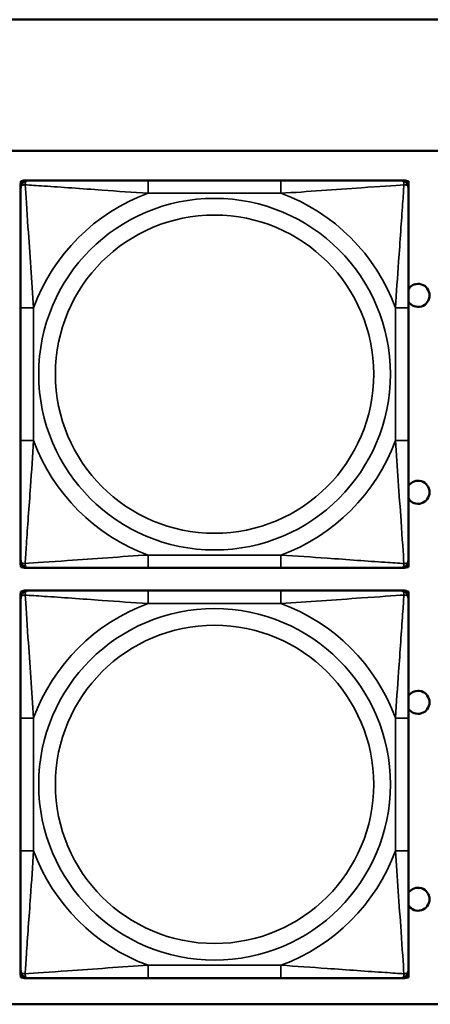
# Model space of a CAD drawing. Header units: inches. Extents: x 3.2 to 29.7, y 5.5 to 19.1.
# Tile 10 of 39: x 13.665 to 14.291, y 7.294 to 8.794. Entities that reach past the tile are written whole.
import ezdxf

# ---------------------------------------------------------------- set-up
doc = ezdxf.new("R2010")
doc.units = ezdxf.units.IN
doc.header["$MEASUREMENT"] = 0
doc.layers.add('Visible (ANSI)', color=7, linetype='Continuous', lineweight=50)
doc.layers.add('Visible Narrow (ANSI)', color=7, linetype='Continuous', lineweight=35)

msp = doc.modelspace()

# ---------------------------------------------------------------- linework, layer by layer
at = {"layer": 'Visible (ANSI)'}
for p, q in [((9.0372, 8.794), (28.0372, 8.794)), ((10.5072, 8.594), (15.5422, 8.594)), ((13.6669, 8.5374), (13.6669, 8.5433)), ((13.6672, 8.548), (13.6692, 8.548)), ((13.6672, 8.5451), (13.6672, 8.548)), ((13.6728, 8.5492), (13.6788, 8.5492)), ((14.0634, 8.5492), (13.8611, 8.5492)), ((14.2457, 8.5492), (14.2516, 8.5492)), ((14.2553, 8.548), (14.2576, 8.548)), ((14.2575, 8.5433), (14.2575, 8.5374)), ((14.2576, 8.548), (14.2576, 8.3216)), ((13.6669, 8.3551), (13.6669, 8.1528)), ((14.2575, 8.1528), (14.2575, 8.3551)), ((14.2575, 8.3216), (14.2576, 8.3216)), ((14.2576, 8.3216), (14.2576, 8.1641)), ((14.2576, 8.1641), (14.2575, 8.1641)), ((14.2576, 8.1641), (14.2576, 7.9597)), ((13.6669, 7.9646), (13.6669, 7.9705)), ((14.2575, 7.9705), (14.2575, 7.9646)), ((13.6672, 7.9597), (13.6672, 7.9628)), ((13.6696, 7.9597), (13.6672, 7.9597)), ((13.6788, 7.9587), (13.6728, 7.9587)), ((13.8611, 7.9587), (14.0634, 7.9587)), ((14.2516, 7.9587), (14.2457, 7.9587)), ((14.2576, 7.9597), (14.2549, 7.9597)), ((13.6672, 7.923), (13.6692, 7.923)), ((13.6672, 7.9201), (13.6672, 7.923)), ((13.6728, 7.9242), (13.6788, 7.9242)), ((14.0634, 7.9242), (13.8611, 7.9242)), ((14.2457, 7.9242), (14.2516, 7.9242)), ((14.2553, 7.923), (14.2576, 7.923)), ((14.2576, 7.923), (14.2576, 7.6966)), ((13.6669, 7.9124), (13.6669, 7.9183)), ((14.2575, 7.9183), (14.2575, 7.9124)), ((13.6669, 7.7301), (13.6669, 7.5278)), ((14.2575, 7.5278), (14.2575, 7.7301)), ((14.2575, 7.6966), (14.2576, 7.6966)), ((14.2576, 7.6966), (14.2576, 7.5391)), ((14.2576, 7.5391), (14.2575, 7.5391)), ((14.2576, 7.5391), (14.2576, 7.3347)), ((13.6669, 7.3396), (13.6669, 7.3455)), ((13.6672, 7.3347), (13.6672, 7.3378)), ((14.2575, 7.3455), (14.2575, 7.3396)), ((13.6696, 7.3347), (13.6672, 7.3347)), ((13.6788, 7.3337), (13.6728, 7.3337)), ((13.8611, 7.3337), (14.0634, 7.3337)), ((14.2516, 7.3337), (14.2457, 7.3337)), ((14.2576, 7.3347), (14.2549, 7.3347)), ((15.5422, 7.294), (10.5072, 7.294))]:
    msp.add_line(p, q, dxfattribs=at)
for centre, radius, start, end in [((13.6728, 8.5433), 0.00591, 90, 180), ((13.6788, 8.5374), 0.0118, 90, 180), ((14.2457, 8.5374), 0.0118, 0, 90), ((14.2516, 8.5433), 0.00591, 0, 90), ((14.2722, 8.374), 0.0175, 213.5649, 146.4351), ((14.2722, 8.074), 0.0175, 213.5649, 146.4351), ((13.6788, 7.9705), 0.0118, 180, 270), ((14.2457, 7.9705), 0.0118, 270, 0), ((13.6728, 7.9646), 0.00591, 180, 270), ((14.2516, 7.9646), 0.00591, 270, 0), ((13.6728, 7.9183), 0.00591, 90, 180), ((13.6788, 7.9124), 0.0118, 90, 180), ((14.2457, 7.9124), 0.0118, 0, 90), ((14.2516, 7.9183), 0.00591, 0, 90), ((14.2722, 7.754), 0.0175, 213.5649, 146.4351), ((14.2722, 7.454), 0.0175, 213.5649, 146.4351), ((13.6788, 7.3455), 0.0118, 180, 270), ((13.6728, 7.3396), 0.00591, 180, 270), ((14.2457, 7.3455), 0.0118, 270, 0), ((14.2516, 7.3396), 0.00591, 270, 0)]:
    msp.add_arc(centre, radius, start, end, dxfattribs=at)
for points, knots in [([(13.6669, 8.5374), (13.6669, 8.5317), (13.6669, 8.5192), (13.6669, 8.504), (13.6669, 8.4805), (13.6669, 8.4514), (13.6669, 8.4223), (13.6669, 8.4002), (13.6669, 8.3775), (13.6669, 8.3551)], [-0.7968224, -0.7968224, -0.7968224, -0.7968224, -0.6514613, -0.6514613, -0.6514613, -0.427691, -0.427691, -0.427691, -0.2569517, -0.2569517, -0.2569517, -0.2569517]), ([(13.8611, 8.5492), (13.8374, 8.5492), (13.8134, 8.5492), (13.7901, 8.5492), (13.7594, 8.5492), (13.7285, 8.5492), (13.7053, 8.5492), (13.6932, 8.5492), (13.6836, 8.5492), (13.6788, 8.5492)], [0.2569537, 0.2569537, 0.2569537, 0.2569537, 0.4371919, 0.4371919, 0.4371919, 0.6739428, 0.6739428, 0.6739428, 0.7963818, 0.7963818, 0.7963818, 0.7963818]), ([(14.2457, 8.5492), (14.2399, 8.5492), (14.2275, 8.5492), (14.2122, 8.5492), (14.1888, 8.5492), (14.1597, 8.5492), (14.1306, 8.5492), (14.1084, 8.5492), (14.0858, 8.5492), (14.0634, 8.5492)], [-0.7968224, -0.7968224, -0.7968224, -0.7968224, -0.6514613, -0.6514613, -0.6514613, -0.427691, -0.427691, -0.427691, -0.2569517, -0.2569517, -0.2569517, -0.2569517]), ([(14.2575, 8.3551), (14.2575, 8.3788), (14.2575, 8.4028), (14.2575, 8.4261), (14.2575, 8.4568), (14.2575, 8.4877), (14.2575, 8.5109), (14.2575, 8.5229), (14.2575, 8.5326), (14.2575, 8.5374)], [0.2569537, 0.2569537, 0.2569537, 0.2569537, 0.4371919, 0.4371919, 0.4371919, 0.6739428, 0.6739428, 0.6739428, 0.7963818, 0.7963818, 0.7963818, 0.7963818]), ([(13.6669, 8.1528), (13.6669, 8.1291), (13.6669, 8.1052), (13.6669, 8.0818), (13.6669, 8.0511), (13.6669, 8.0202), (13.6669, 7.997), (13.6669, 7.985), (13.6669, 7.9753), (13.6669, 7.9705)], [0.2569537, 0.2569537, 0.2569537, 0.2569537, 0.4371919, 0.4371919, 0.4371919, 0.6739428, 0.6739428, 0.6739428, 0.7963818, 0.7963818, 0.7963818, 0.7963818]), ([(14.2575, 7.9705), (14.2575, 7.9762), (14.2575, 7.9887), (14.2575, 8.0039), (14.2575, 8.0274), (14.2575, 8.0565), (14.2575, 8.0856), (14.2575, 8.1077), (14.2575, 8.1304), (14.2575, 8.1528)], [-0.7968224, -0.7968224, -0.7968224, -0.7968224, -0.6514613, -0.6514613, -0.6514613, -0.427691, -0.427691, -0.427691, -0.2569517, -0.2569517, -0.2569517, -0.2569517]), ([(13.6788, 7.9587), (13.6845, 7.9587), (13.697, 7.9587), (13.7122, 7.9587), (13.7356, 7.9587), (13.7647, 7.9587), (13.7938, 7.9587), (13.816, 7.9587), (13.8387, 7.9587), (13.8611, 7.9587)], [-0.7968224, -0.7968224, -0.7968224, -0.7968224, -0.6514613, -0.6514613, -0.6514613, -0.427691, -0.427691, -0.427691, -0.2569517, -0.2569517, -0.2569517, -0.2569517]), ([(14.0634, 7.9587), (14.087, 7.9587), (14.111, 7.9587), (14.1344, 7.9587), (14.1651, 7.9587), (14.1959, 7.9587), (14.2192, 7.9587), (14.2312, 7.9587), (14.2408, 7.9587), (14.2457, 7.9587)], [0.2569537, 0.2569537, 0.2569537, 0.2569537, 0.4371919, 0.4371919, 0.4371919, 0.6739428, 0.6739428, 0.6739428, 0.7963818, 0.7963818, 0.7963818, 0.7963818]), ([(13.8611, 7.9242), (13.8374, 7.9242), (13.8134, 7.9242), (13.7901, 7.9242), (13.7594, 7.9242), (13.7285, 7.9242), (13.7053, 7.9242), (13.6932, 7.9242), (13.6836, 7.9242), (13.6788, 7.9242)], [0.2569537, 0.2569537, 0.2569537, 0.2569537, 0.4371919, 0.4371919, 0.4371919, 0.6739428, 0.6739428, 0.6739428, 0.7963818, 0.7963818, 0.7963818, 0.7963818]), ([(14.2457, 7.9242), (14.2399, 7.9242), (14.2275, 7.9242), (14.2122, 7.9242), (14.1888, 7.9242), (14.1597, 7.9242), (14.1306, 7.9242), (14.1084, 7.9242), (14.0858, 7.9242), (14.0634, 7.9242)], [-0.7968224, -0.7968224, -0.7968224, -0.7968224, -0.6514613, -0.6514613, -0.6514613, -0.427691, -0.427691, -0.427691, -0.2569517, -0.2569517, -0.2569517, -0.2569517]), ([(13.6669, 7.9124), (13.6669, 7.9067), (13.6669, 7.8942), (13.6669, 7.879), (13.6669, 7.8555), (13.6669, 7.8264), (13.6669, 7.7973), (13.6669, 7.7752), (13.6669, 7.7525), (13.6669, 7.7301)], [-0.7968224, -0.7968224, -0.7968224, -0.7968224, -0.6514613, -0.6514613, -0.6514613, -0.427691, -0.427691, -0.427691, -0.2569517, -0.2569517, -0.2569517, -0.2569517]), ([(14.2575, 7.7301), (14.2575, 7.7538), (14.2575, 7.7778), (14.2575, 7.8011), (14.2575, 7.8318), (14.2575, 7.8627), (14.2575, 7.8859), (14.2575, 7.8979), (14.2575, 7.9076), (14.2575, 7.9124)], [0.2569537, 0.2569537, 0.2569537, 0.2569537, 0.4371919, 0.4371919, 0.4371919, 0.6739428, 0.6739428, 0.6739428, 0.7963818, 0.7963818, 0.7963818, 0.7963818]), ([(13.6669, 7.5278), (13.6669, 7.5041), (13.6669, 7.4802), (13.6669, 7.4568), (13.6669, 7.4261), (13.6669, 7.3952), (13.6669, 7.372), (13.6669, 7.36), (13.6669, 7.3503), (13.6669, 7.3455)], [0.2569537, 0.2569537, 0.2569537, 0.2569537, 0.4371919, 0.4371919, 0.4371919, 0.6739428, 0.6739428, 0.6739428, 0.7963818, 0.7963818, 0.7963818, 0.7963818]), ([(14.2575, 7.3455), (14.2575, 7.3512), (14.2575, 7.3637), (14.2575, 7.3789), (14.2575, 7.4024), (14.2575, 7.4315), (14.2575, 7.4606), (14.2575, 7.4827), (14.2575, 7.5054), (14.2575, 7.5278)], [-0.7968224, -0.7968224, -0.7968224, -0.7968224, -0.6514613, -0.6514613, -0.6514613, -0.427691, -0.427691, -0.427691, -0.2569517, -0.2569517, -0.2569517, -0.2569517]), ([(13.6788, 7.3337), (13.6845, 7.3337), (13.697, 7.3337), (13.7122, 7.3337), (13.7356, 7.3337), (13.7647, 7.3337), (13.7938, 7.3337), (13.816, 7.3337), (13.8387, 7.3337), (13.8611, 7.3337)], [-0.7968224, -0.7968224, -0.7968224, -0.7968224, -0.6514613, -0.6514613, -0.6514613, -0.427691, -0.427691, -0.427691, -0.2569517, -0.2569517, -0.2569517, -0.2569517]), ([(14.0634, 7.3337), (14.087, 7.3337), (14.111, 7.3337), (14.1344, 7.3337), (14.1651, 7.3337), (14.1959, 7.3337), (14.2192, 7.3337), (14.2312, 7.3337), (14.2408, 7.3337), (14.2457, 7.3337)], [0.2569537, 0.2569537, 0.2569537, 0.2569537, 0.4371919, 0.4371919, 0.4371919, 0.6739428, 0.6739428, 0.6739428, 0.7963818, 0.7963818, 0.7963818, 0.7963818])]:
    msp.add_open_spline(points, degree=3, knots=knots, dxfattribs=at)
at = {"layer": 'Visible Narrow (ANSI)'}
for p, q in [((13.8611, 8.5492), (13.8611, 8.5295)), ((14.0634, 8.5492), (14.0634, 8.5295)), ((13.8611, 8.5295), (14.0634, 8.5295)), ((13.6669, 8.3551), (13.6866, 8.3551)), ((13.6866, 8.1528), (13.6866, 8.3551)), ((14.2378, 8.3551), (14.2378, 8.1528)), ((14.2575, 8.3551), (14.2378, 8.3551)), ((13.6669, 8.1528), (13.6866, 8.1528)), ((14.2575, 8.1528), (14.2378, 8.1528)), ((14.0634, 7.9784), (13.8611, 7.9784)), ((13.8611, 7.9587), (13.8611, 7.9784)), ((14.0634, 7.9587), (14.0634, 7.9784)), ((13.8611, 7.9242), (13.8611, 7.9045)), ((14.0634, 7.9242), (14.0634, 7.9045)), ((13.8611, 7.9045), (14.0634, 7.9045)), ((13.6669, 7.7301), (13.6866, 7.7301)), ((13.6866, 7.5278), (13.6866, 7.7301)), ((14.2378, 7.7301), (14.2378, 7.5278)), ((14.2575, 7.7301), (14.2378, 7.7301)), ((13.6669, 7.5278), (13.6866, 7.5278)), ((14.2575, 7.5278), (14.2378, 7.5278)), ((14.0634, 7.3534), (13.8611, 7.3534)), ((13.8611, 7.3337), (13.8611, 7.3534)), ((14.0634, 7.3337), (14.0634, 7.3534))]:
    msp.add_line(p, q, dxfattribs=at)
for centre, radius in [((13.9622, 8.254), 0.2678), ((13.9622, 8.254), 0.2424), ((13.9622, 7.629), 0.2678), ((13.9622, 7.629), 0.2424)]:
    msp.add_circle(centre, radius, dxfattribs=at)
for centre, start, end in [((13.9622, 8.254), 110.1547, 159.8453), ((13.9622, 8.254), 20.1547, 69.8453), ((13.9622, 8.254), 200.1547, 249.8453), ((13.9622, 8.254), 290.1547, 339.8453), ((13.9622, 7.629), 110.1547, 159.8453), ((13.9622, 7.629), 20.1547, 69.8453), ((13.9622, 7.629), 200.1547, 249.8453), ((13.9622, 7.629), 290.1547, 339.8453)]:
    msp.add_arc(centre, 0.2936, start, end, dxfattribs=at)
for points, knots in [([(13.6669, 8.5374), (13.6669, 8.538), (13.667, 8.5385), (13.6673, 8.5393), (13.6674, 8.5397), (13.6678, 8.5403), (13.668, 8.5405), (13.6683, 8.5408), (13.6684, 8.5409), (13.6689, 8.5413), (13.6692, 8.5415), (13.6701, 8.5419), (13.6708, 8.5421), (13.6722, 8.5423), (13.673, 8.5424), (13.6738, 8.5424)], [-0.0532704, -0.0532704, -0.0532704, -0.0532704, -0.04377373, -0.04377373, -0.03521335, -0.03521335, -0.02986312, -0.02986312, -0.02651922, -0.02651922, -0.01983142, -0.01983142, -0.00913095, -0.00913095, 0.00023197, 0.00023197, 0.00023197, 0.00023197]), ([(13.6738, 8.5424), (13.6738, 8.5432), (13.6738, 8.544), (13.6741, 8.5454), (13.6743, 8.5461), (13.6747, 8.547), (13.6749, 8.5473), (13.6752, 8.5477), (13.6753, 8.5479), (13.6757, 8.5482), (13.6759, 8.5483), (13.6764, 8.5487), (13.6768, 8.5489), (13.6777, 8.5492), (13.6782, 8.5492), (13.6788, 8.5492)], [-0.00023197, -0.00023197, -0.00023197, -0.00023197, 0.00913095, 0.00913095, 0.01983142, 0.01983142, 0.02651922, 0.02651922, 0.02986312, 0.02986312, 0.03521335, 0.03521335, 0.04377373, 0.04377373, 0.0532704, 0.0532704, 0.0532704, 0.0532704]), ([(13.6866, 8.3551), (13.6842, 8.3956), (13.6809, 8.4379), (13.6763, 8.5036), (13.6747, 8.528), (13.6738, 8.5424)], [0.2569517, 0.2569517, 0.2569517, 0.2569517, 0.5559983, 0.5559983, 0.7482818, 0.7482818, 0.7482818, 0.7482818]), ([(13.6738, 8.5424), (13.6814, 8.5419), (13.6915, 8.5412), (13.7285, 8.5388), (13.7602, 8.5365), (13.8145, 8.5326), (13.8377, 8.531), (13.8611, 8.5295)], [-0.7478145, -0.7478145, -0.7478145, -0.7478145, -0.6493253, -0.6493253, -0.427691, -0.427691, -0.2569537, -0.2569537, -0.2569537, -0.2569537]), ([(14.0634, 8.5295), (14.1038, 8.5319), (14.1462, 8.5352), (14.2119, 8.5398), (14.2363, 8.5415), (14.2506, 8.5424)], [0.2569517, 0.2569517, 0.2569517, 0.2569517, 0.5559983, 0.5559983, 0.7482818, 0.7482818, 0.7482818, 0.7482818]), ([(14.2506, 8.5424), (14.2502, 8.5347), (14.2495, 8.5247), (14.247, 8.4877), (14.2447, 8.456), (14.2409, 8.4017), (14.2392, 8.3785), (14.2378, 8.3551)], [-0.7478145, -0.7478145, -0.7478145, -0.7478145, -0.6493253, -0.6493253, -0.427691, -0.427691, -0.2569537, -0.2569537, -0.2569537, -0.2569537]), ([(14.2457, 8.5492), (14.2462, 8.5492), (14.2467, 8.5492), (14.2476, 8.5489), (14.248, 8.5487), (14.2486, 8.5483), (14.2488, 8.5482), (14.2491, 8.5479), (14.2492, 8.5477), (14.2495, 8.5473), (14.2497, 8.547), (14.2502, 8.5461), (14.2504, 8.5454), (14.2506, 8.544), (14.2507, 8.5432), (14.2506, 8.5424)], [-0.0532704, -0.0532704, -0.0532704, -0.0532704, -0.04377373, -0.04377373, -0.03521335, -0.03521335, -0.02986312, -0.02986312, -0.02651922, -0.02651922, -0.01983142, -0.01983142, -0.00913095, -0.00913095, 0.00023197, 0.00023197, 0.00023197, 0.00023197]), ([(14.2506, 8.5424), (14.2515, 8.5424), (14.2522, 8.5423), (14.2537, 8.5421), (14.2543, 8.5419), (14.2553, 8.5415), (14.2556, 8.5413), (14.256, 8.5409), (14.2561, 8.5408), (14.2564, 8.5405), (14.2566, 8.5403), (14.257, 8.5397), (14.2572, 8.5393), (14.2574, 8.5385), (14.2575, 8.538), (14.2575, 8.5374)], [-0.00023197, -0.00023197, -0.00023197, -0.00023197, 0.00913095, 0.00913095, 0.01983142, 0.01983142, 0.02651922, 0.02651922, 0.02986312, 0.02986312, 0.03521335, 0.03521335, 0.04377373, 0.04377373, 0.0532704, 0.0532704, 0.0532704, 0.0532704]), ([(13.6738, 7.9655), (13.6743, 7.9732), (13.6749, 7.9832), (13.6774, 8.0202), (13.6797, 8.052), (13.6836, 8.1062), (13.6852, 8.1294), (13.6866, 8.1528)], [-0.7478145, -0.7478145, -0.7478145, -0.7478145, -0.6493253, -0.6493253, -0.427691, -0.427691, -0.2569537, -0.2569537, -0.2569537, -0.2569537]), ([(14.2378, 8.1528), (14.2402, 8.1123), (14.2435, 8.07), (14.2481, 8.0043), (14.2497, 7.9799), (14.2506, 7.9655)], [0.2569517, 0.2569517, 0.2569517, 0.2569517, 0.5559983, 0.5559983, 0.7482818, 0.7482818, 0.7482818, 0.7482818]), ([(13.6738, 7.9655), (13.673, 7.9655), (13.6722, 7.9656), (13.6708, 7.9658), (13.6701, 7.966), (13.6692, 7.9664), (13.6689, 7.9666), (13.6684, 7.967), (13.6683, 7.9671), (13.668, 7.9674), (13.6678, 7.9676), (13.6674, 7.9682), (13.6673, 7.9686), (13.667, 7.9695), (13.6669, 7.97), (13.6669, 7.9705)], [-0.00023197, -0.00023197, -0.00023197, -0.00023197, 0.00913095, 0.00913095, 0.01983142, 0.01983142, 0.02651922, 0.02651922, 0.02986312, 0.02986312, 0.03521335, 0.03521335, 0.04377373, 0.04377373, 0.0532704, 0.0532704, 0.0532704, 0.0532704]), ([(13.8611, 7.9784), (13.8206, 7.976), (13.7782, 7.9727), (13.7126, 7.9681), (13.6881, 7.9664), (13.6738, 7.9655)], [0.2569517, 0.2569517, 0.2569517, 0.2569517, 0.5559983, 0.5559983, 0.7482818, 0.7482818, 0.7482818, 0.7482818]), ([(13.6788, 7.9587), (13.6782, 7.9587), (13.6777, 7.9587), (13.6768, 7.959), (13.6764, 7.9592), (13.6759, 7.9596), (13.6757, 7.9597), (13.6753, 7.96), (13.6752, 7.9602), (13.6749, 7.9606), (13.6747, 7.9609), (13.6743, 7.9618), (13.6741, 7.9625), (13.6738, 7.9639), (13.6738, 7.9647), (13.6738, 7.9655)], [-0.0532704, -0.0532704, -0.0532704, -0.0532704, -0.04377373, -0.04377373, -0.03521335, -0.03521335, -0.02986312, -0.02986312, -0.02651922, -0.02651922, -0.01983142, -0.01983142, -0.00913095, -0.00913095, 0.00023197, 0.00023197, 0.00023197, 0.00023197]), ([(14.2506, 7.9655), (14.243, 7.966), (14.233, 7.9667), (14.1959, 7.9691), (14.1642, 7.9714), (14.11, 7.9753), (14.0867, 7.977), (14.0634, 7.9784)], [-0.7478145, -0.7478145, -0.7478145, -0.7478145, -0.6493253, -0.6493253, -0.427691, -0.427691, -0.2569537, -0.2569537, -0.2569537, -0.2569537]), ([(14.2506, 7.9655), (14.2507, 7.9647), (14.2506, 7.9639), (14.2504, 7.9625), (14.2502, 7.9618), (14.2497, 7.9609), (14.2495, 7.9606), (14.2492, 7.9602), (14.2491, 7.96), (14.2488, 7.9597), (14.2486, 7.9596), (14.248, 7.9592), (14.2476, 7.959), (14.2467, 7.9587), (14.2462, 7.9587), (14.2457, 7.9587)], [-0.00023197, -0.00023197, -0.00023197, -0.00023197, 0.00913095, 0.00913095, 0.01983142, 0.01983142, 0.02651922, 0.02651922, 0.02986312, 0.02986312, 0.03521335, 0.03521335, 0.04377373, 0.04377373, 0.0532704, 0.0532704, 0.0532704, 0.0532704]), ([(14.2575, 7.9705), (14.2575, 7.97), (14.2574, 7.9695), (14.2572, 7.9686), (14.257, 7.9682), (14.2566, 7.9676), (14.2564, 7.9674), (14.2561, 7.9671), (14.256, 7.967), (14.2556, 7.9666), (14.2553, 7.9664), (14.2543, 7.966), (14.2537, 7.9658), (14.2522, 7.9656), (14.2515, 7.9655), (14.2506, 7.9655)], [-0.0532704, -0.0532704, -0.0532704, -0.0532704, -0.04377373, -0.04377373, -0.03521335, -0.03521335, -0.02986312, -0.02986312, -0.02651922, -0.02651922, -0.01983142, -0.01983142, -0.00913095, -0.00913095, 0.00023197, 0.00023197, 0.00023197, 0.00023197]), ([(13.6738, 7.9174), (13.6738, 7.9182), (13.6738, 7.919), (13.6741, 7.9204), (13.6743, 7.9211), (13.6747, 7.922), (13.6749, 7.9223), (13.6752, 7.9227), (13.6753, 7.9229), (13.6757, 7.9232), (13.6759, 7.9233), (13.6764, 7.9237), (13.6768, 7.9239), (13.6777, 7.9242), (13.6782, 7.9242), (13.6788, 7.9242)], [-0.00023197, -0.00023197, -0.00023197, -0.00023197, 0.00913095, 0.00913095, 0.01983142, 0.01983142, 0.02651922, 0.02651922, 0.02986312, 0.02986312, 0.03521335, 0.03521335, 0.04377373, 0.04377373, 0.0532704, 0.0532704, 0.0532704, 0.0532704]), ([(14.2457, 7.9242), (14.2462, 7.9242), (14.2467, 7.9242), (14.2476, 7.9239), (14.248, 7.9237), (14.2486, 7.9233), (14.2488, 7.9232), (14.2491, 7.9229), (14.2492, 7.9227), (14.2495, 7.9223), (14.2497, 7.922), (14.2502, 7.9211), (14.2504, 7.9204), (14.2506, 7.919), (14.2507, 7.9182), (14.2506, 7.9174)], [-0.0532704, -0.0532704, -0.0532704, -0.0532704, -0.04377373, -0.04377373, -0.03521335, -0.03521335, -0.02986312, -0.02986312, -0.02651922, -0.02651922, -0.01983142, -0.01983142, -0.00913095, -0.00913095, 0.00023197, 0.00023197, 0.00023197, 0.00023197]), ([(13.6669, 7.9124), (13.6669, 7.913), (13.667, 7.9135), (13.6673, 7.9143), (13.6674, 7.9147), (13.6678, 7.9153), (13.668, 7.9155), (13.6683, 7.9158), (13.6684, 7.9159), (13.6689, 7.9163), (13.6692, 7.9165), (13.6701, 7.9169), (13.6708, 7.9171), (13.6722, 7.9173), (13.673, 7.9174), (13.6738, 7.9174)], [-0.0532704, -0.0532704, -0.0532704, -0.0532704, -0.04377373, -0.04377373, -0.03521335, -0.03521335, -0.02986312, -0.02986312, -0.02651922, -0.02651922, -0.01983142, -0.01983142, -0.00913095, -0.00913095, 0.00023197, 0.00023197, 0.00023197, 0.00023197]), ([(13.6866, 7.7301), (13.6842, 7.7706), (13.6809, 7.8129), (13.6763, 7.8786), (13.6747, 7.903), (13.6738, 7.9174)], [0.2569517, 0.2569517, 0.2569517, 0.2569517, 0.5559983, 0.5559983, 0.7482818, 0.7482818, 0.7482818, 0.7482818]), ([(13.6738, 7.9174), (13.6814, 7.9169), (13.6915, 7.9162), (13.7285, 7.9138), (13.7602, 7.9115), (13.8145, 7.9076), (13.8377, 7.906), (13.8611, 7.9045)], [-0.7478145, -0.7478145, -0.7478145, -0.7478145, -0.6493253, -0.6493253, -0.427691, -0.427691, -0.2569537, -0.2569537, -0.2569537, -0.2569537]), ([(14.0634, 7.9045), (14.1038, 7.9069), (14.1462, 7.9102), (14.2119, 7.9148), (14.2363, 7.9165), (14.2506, 7.9174)], [0.2569517, 0.2569517, 0.2569517, 0.2569517, 0.5559983, 0.5559983, 0.7482818, 0.7482818, 0.7482818, 0.7482818]), ([(14.2506, 7.9174), (14.2502, 7.9097), (14.2495, 7.8997), (14.247, 7.8627), (14.2447, 7.831), (14.2409, 7.7767), (14.2392, 7.7535), (14.2378, 7.7301)], [-0.7478145, -0.7478145, -0.7478145, -0.7478145, -0.6493253, -0.6493253, -0.427691, -0.427691, -0.2569537, -0.2569537, -0.2569537, -0.2569537]), ([(14.2506, 7.9174), (14.2515, 7.9174), (14.2522, 7.9173), (14.2537, 7.9171), (14.2543, 7.9169), (14.2553, 7.9165), (14.2556, 7.9163), (14.256, 7.9159), (14.2561, 7.9158), (14.2564, 7.9155), (14.2566, 7.9153), (14.257, 7.9147), (14.2572, 7.9143), (14.2574, 7.9135), (14.2575, 7.913), (14.2575, 7.9124)], [-0.00023197, -0.00023197, -0.00023197, -0.00023197, 0.00913095, 0.00913095, 0.01983142, 0.01983142, 0.02651922, 0.02651922, 0.02986312, 0.02986312, 0.03521335, 0.03521335, 0.04377373, 0.04377373, 0.0532704, 0.0532704, 0.0532704, 0.0532704]), ([(13.6738, 7.3405), (13.6743, 7.3482), (13.6749, 7.3582), (13.6774, 7.3952), (13.6797, 7.427), (13.6836, 7.4812), (13.6852, 7.5044), (13.6866, 7.5278)], [-0.7478145, -0.7478145, -0.7478145, -0.7478145, -0.6493253, -0.6493253, -0.427691, -0.427691, -0.2569537, -0.2569537, -0.2569537, -0.2569537]), ([(14.2378, 7.5278), (14.2402, 7.4873), (14.2435, 7.445), (14.2481, 7.3793), (14.2497, 7.3549), (14.2506, 7.3405)], [0.2569517, 0.2569517, 0.2569517, 0.2569517, 0.5559983, 0.5559983, 0.7482818, 0.7482818, 0.7482818, 0.7482818]), ([(13.8611, 7.3534), (13.8206, 7.351), (13.7782, 7.3477), (13.7126, 7.3431), (13.6881, 7.3414), (13.6738, 7.3405)], [0.2569517, 0.2569517, 0.2569517, 0.2569517, 0.5559983, 0.5559983, 0.7482818, 0.7482818, 0.7482818, 0.7482818]), ([(14.2506, 7.3405), (14.243, 7.341), (14.233, 7.3417), (14.1959, 7.3441), (14.1642, 7.3464), (14.11, 7.3503), (14.0867, 7.352), (14.0634, 7.3534)], [-0.7478145, -0.7478145, -0.7478145, -0.7478145, -0.6493253, -0.6493253, -0.427691, -0.427691, -0.2569537, -0.2569537, -0.2569537, -0.2569537]), ([(13.6738, 7.3405), (13.673, 7.3405), (13.6722, 7.3406), (13.6708, 7.3408), (13.6701, 7.341), (13.6692, 7.3414), (13.6689, 7.3416), (13.6684, 7.342), (13.6683, 7.3421), (13.668, 7.3424), (13.6678, 7.3426), (13.6674, 7.3432), (13.6673, 7.3436), (13.667, 7.3445), (13.6669, 7.345), (13.6669, 7.3455)], [-0.00023197, -0.00023197, -0.00023197, -0.00023197, 0.00913095, 0.00913095, 0.01983142, 0.01983142, 0.02651922, 0.02651922, 0.02986312, 0.02986312, 0.03521335, 0.03521335, 0.04377373, 0.04377373, 0.0532704, 0.0532704, 0.0532704, 0.0532704]), ([(13.6788, 7.3337), (13.6782, 7.3337), (13.6777, 7.3337), (13.6768, 7.334), (13.6764, 7.3342), (13.6759, 7.3346), (13.6757, 7.3347), (13.6753, 7.335), (13.6752, 7.3352), (13.6749, 7.3356), (13.6747, 7.3359), (13.6743, 7.3368), (13.6741, 7.3375), (13.6738, 7.3389), (13.6738, 7.3397), (13.6738, 7.3405)], [-0.0532704, -0.0532704, -0.0532704, -0.0532704, -0.04377373, -0.04377373, -0.03521335, -0.03521335, -0.02986312, -0.02986312, -0.02651922, -0.02651922, -0.01983142, -0.01983142, -0.00913095, -0.00913095, 0.00023197, 0.00023197, 0.00023197, 0.00023197]), ([(14.2506, 7.3405), (14.2507, 7.3397), (14.2506, 7.3389), (14.2504, 7.3375), (14.2502, 7.3368), (14.2497, 7.3359), (14.2495, 7.3356), (14.2492, 7.3352), (14.2491, 7.335), (14.2488, 7.3347), (14.2486, 7.3346), (14.248, 7.3342), (14.2476, 7.334), (14.2467, 7.3337), (14.2462, 7.3337), (14.2457, 7.3337)], [-0.00023197, -0.00023197, -0.00023197, -0.00023197, 0.00913095, 0.00913095, 0.01983142, 0.01983142, 0.02651922, 0.02651922, 0.02986312, 0.02986312, 0.03521335, 0.03521335, 0.04377373, 0.04377373, 0.0532704, 0.0532704, 0.0532704, 0.0532704]), ([(14.2575, 7.3455), (14.2575, 7.345), (14.2574, 7.3445), (14.2572, 7.3436), (14.257, 7.3432), (14.2566, 7.3426), (14.2564, 7.3424), (14.2561, 7.3421), (14.256, 7.342), (14.2556, 7.3416), (14.2553, 7.3414), (14.2543, 7.341), (14.2537, 7.3408), (14.2522, 7.3406), (14.2515, 7.3405), (14.2506, 7.3405)], [-0.0532704, -0.0532704, -0.0532704, -0.0532704, -0.04377373, -0.04377373, -0.03521335, -0.03521335, -0.02986312, -0.02986312, -0.02651922, -0.02651922, -0.01983142, -0.01983142, -0.00913095, -0.00913095, 0.00023197, 0.00023197, 0.00023197, 0.00023197])]:
    msp.add_open_spline(points, degree=3, knots=knots, dxfattribs=at)

doc.saveas('drawing.dxf')
